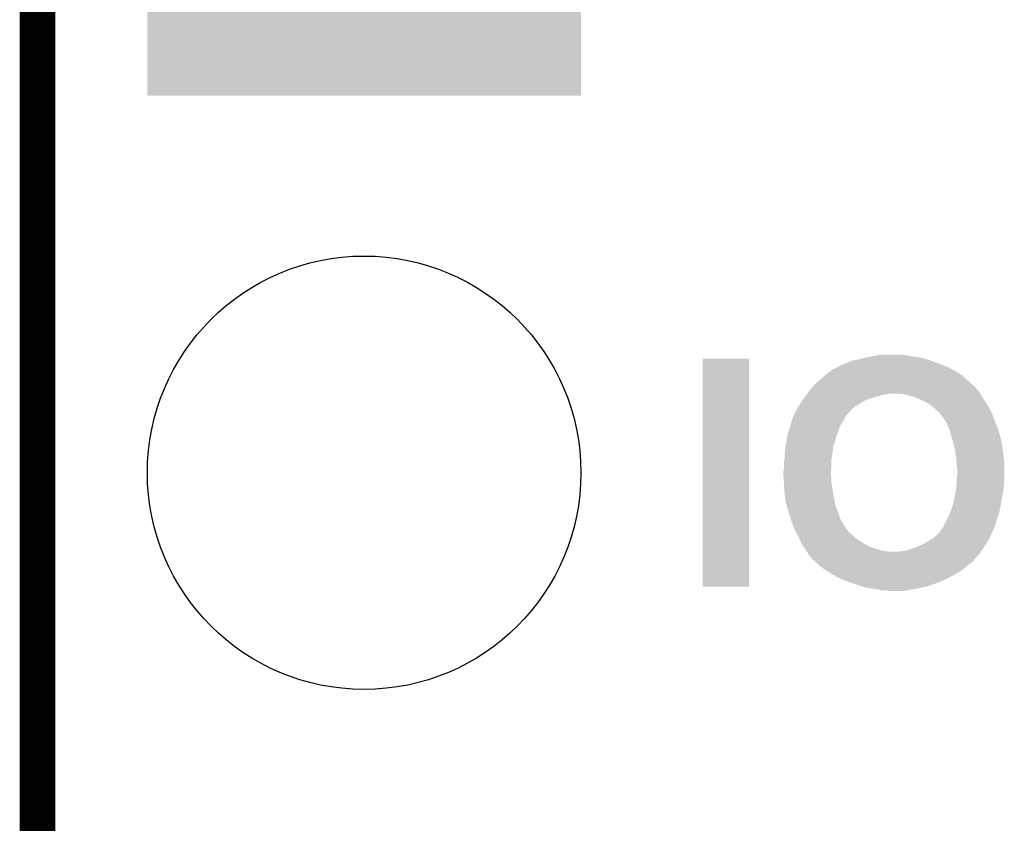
# Model space of a CAD drawing. Extents: x -1.3 to 24.2, y -3.9 to 53.4.
# Tile 38 of 61: x -1.3 to 2.9, y 31.8 to 35.2. Entities that reach past the tile are written whole.
import ezdxf

# ---------------------------------------------------------------- set-up
doc = ezdxf.new("R2010")
doc.units = 0
doc.layers.get('0').update_dxf_attribs({"linetype": 'CONTINUOUS'})
for name, color, linetype in [('UART_I2C_SPI_2_CLICK_V100_GKO', 5, 'CONTINUOUS'), ('UART_I2C_SPI_2_CLICK_V100_GTO', 14, 'CONTINUOUS'), ('UART_I2C_SPI_2_CLICK_V100_GTS', 12, 'CONTINUOUS')]:
    doc.layers.add(name, color=color, linetype=linetype)

# ---------------------------------------------------------------- blocks, each defined once
blk = doc.blocks.new('ROUND_16')
blk.add_circle((0, 0), 0.9271)
blk = doc.blocks.new('SQUARE_17')
blk.add_solid([(0.9271, 0.9271), (0.9271, -0.9271), (-0.9271, 0.9271), (-0.9271, -0.9271)])

msp = doc.modelspace()

# ---------------------------------------------------------------- linework, layer by layer
at = {"layer": 'UART_I2C_SPI_2_CLICK_V100_GKO', "const_width": 0.1524}
msp.add_lwpolyline([(-1.27, -3.81), (-1.27, 53.34)], dxfattribs=at)
at = {"layer": 'UART_I2C_SPI_2_CLICK_V100_GTO'}
for points in [[(2.30886, 33.77438), (2.32918, 33.77692), (2.45491, 33.77438), (2.443478, 33.77692)], [(2.32918, 33.77692), (2.349502, 33.77946), (2.443478, 33.77692), (2.4257, 33.77946)], [(1.5748, 32.786342), (1.57482, 33.761658), (1.772898, 32.786342), (1.77292, 33.761658)], [(1.57482, 33.761658), (1.574822, 33.76168), (1.77292, 33.761658), (1.574822, 33.76168)], [(2.146302, 33.72358), (2.171702, 33.73628), (2.628902, 33.72358), (2.598418, 33.73628)], [(2.171702, 33.73628), (2.181864, 33.74136), (2.598418, 33.73628), (2.58445, 33.74136)], [(2.181864, 33.74136), (2.184402, 33.741362), (2.58445, 33.74136), (2.584444, 33.741362)], [(2.184402, 33.741362), (2.19202, 33.7439), (2.584444, 33.741362), (2.577464, 33.7439)], [(2.19202, 33.7439), (2.207262, 33.751522), (2.577464, 33.7439), (2.556506, 33.751522)], [(2.207262, 33.751522), (2.21742, 33.75406), (2.556506, 33.751522), (2.549526, 33.75406)], [(2.21742, 33.75406), (2.23012, 33.7566), (2.549526, 33.75406), (2.54254, 33.7566)], [(2.23012, 33.7566), (2.24282, 33.75914), (2.54254, 33.7566), (2.533228, 33.75914)], [(2.24282, 33.75914), (2.26314, 33.76422), (2.533228, 33.75914), (2.5146, 33.76422)], [(2.26314, 33.76422), (2.2733, 33.76676), (2.5146, 33.76422), (2.5019, 33.76676)], [(2.2733, 33.76676), (2.285152, 33.7693), (2.5019, 33.76676), (2.489198, 33.7693)], [(2.285152, 33.7693), (2.297006, 33.77184), (2.489198, 33.7693), (2.466342, 33.77184)], [(2.297006, 33.77184), (2.30886, 33.77438), (2.466342, 33.77184), (2.45491, 33.77438)], [(2.098882, 33.690558), (2.110738, 33.70072), (2.684782, 33.690558), (2.668814, 33.70072)], [(2.110738, 33.70072), (2.1209, 33.70834), (2.668814, 33.70072), (2.65684, 33.70834)], [(2.1209, 33.70834), (2.131062, 33.71596), (2.65684, 33.70834), (2.642872, 33.71596)], [(2.131062, 33.71596), (2.146302, 33.72358), (2.642872, 33.71596), (2.628902, 33.72358)], [(2.048086, 33.64484), (2.05486, 33.65246), (2.73558, 33.64484), (2.727114, 33.65246)], [(2.05486, 33.65246), (2.065022, 33.662622), (2.727114, 33.65246), (2.715824, 33.662622)], [(2.065022, 33.662622), (2.07772, 33.67278), (2.715824, 33.662622), (2.704536, 33.67278)], [(2.07772, 33.67278), (2.09296, 33.68548), (2.704536, 33.67278), (2.690426, 33.68548)], [(2.09296, 33.68548), (2.098882, 33.690558), (2.690426, 33.68548), (2.684782, 33.690558)], [(2.01676, 33.6042), (2.020316, 33.60928), (2.333418, 33.6042), (2.352042, 33.60928)], [(2.020316, 33.60928), (2.022094, 33.61182), (2.362202, 33.60928), (2.374902, 33.61182)], [(2.022094, 33.61182), (2.029206, 33.62198), (2.762674, 33.61182), (2.7559, 33.62198)], [(2.029206, 33.62198), (2.03454, 33.6296), (2.7559, 33.62198), (2.748282, 33.6296)], [(2.03454, 33.6296), (2.034542, 33.629602), (2.748282, 33.6296), (2.748282, 33.629602)], [(2.034542, 33.629602), (2.043564, 33.639754), (2.748282, 33.629602), (2.743202, 33.639754)], [(2.043564, 33.639754), (2.045826, 33.642298), (2.743202, 33.639754), (2.738124, 33.642298)], [(2.045826, 33.642298), (2.048086, 33.64484), (2.738124, 33.642298), (2.73558, 33.64484)], [(2.438402, 33.60928), (2.41554, 33.61182), (2.764368, 33.60928), (2.762674, 33.61182)], [(2.447286, 33.606742), (2.438402, 33.60928), (2.766058, 33.606742), (2.764368, 33.60928)], [(2.45618, 33.6042), (2.447286, 33.606742), (2.767512, 33.6042), (2.766058, 33.606742)], [(1.98882, 33.56356), (1.990406, 33.5661), (2.238374, 33.56356), (2.24282, 33.5661)], [(1.990406, 33.5661), (1.996756, 33.576258), (2.24282, 33.5661), (2.258058, 33.576258)], [(1.996756, 33.576258), (2.00152, 33.583878), (2.258058, 33.576258), (2.27139, 33.583878)], [(2.00152, 33.583878), (2.003426, 33.586422), (2.27139, 33.583878), (2.275842, 33.586422)], [(2.003426, 33.586422), (2.007234, 33.5915), (2.275842, 33.586422), (2.29362, 33.5915)], [(2.007234, 33.5915), (2.014852, 33.601658), (2.29362, 33.5915), (2.3241, 33.601658)], [(2.014852, 33.601658), (2.01676, 33.6042), (2.3241, 33.601658), (2.333418, 33.6042)], [(2.476502, 33.599118), (2.45618, 33.6042), (2.770416, 33.599118), (2.767512, 33.6042)], [(2.50089, 33.588958), (2.476502, 33.599118), (2.77622, 33.588958), (2.770416, 33.599118)], [(2.50698, 33.58642), (2.50089, 33.588958), (2.778034, 33.58642), (2.77622, 33.588958)], [(2.52476, 33.5788), (2.50698, 33.58642), (2.783478, 33.5788), (2.778034, 33.58642)], [(2.53746, 33.57118), (2.52476, 33.5788), (2.788922, 33.57118), (2.783478, 33.5788)], [(2.550162, 33.563558), (2.53746, 33.57118), (2.793156, 33.563558), (2.788922, 33.57118)], [(1.965966, 33.520394), (1.967234, 33.522934), (2.189508, 33.520394), (2.19456, 33.522934)], [(1.967234, 33.522934), (1.9685, 33.525464), (2.19456, 33.522934), (2.194564, 33.525464)], [(1.9685, 33.528), (1.968504, 33.530546), (2.1971, 33.528), (2.19922, 33.530546)], [(1.9685, 33.525466), (1.9685, 33.528), (2.194566, 33.525466), (2.1971, 33.528)], [(1.9685, 33.525464), (1.9685, 33.525466), (2.194564, 33.525464), (2.194566, 33.525466)], [(1.968504, 33.530546), (1.976966, 33.543242), (2.19922, 33.530546), (2.209802, 33.543242)], [(1.976966, 33.543242), (1.978658, 33.545778), (2.209802, 33.543242), (2.212844, 33.545778)], [(1.978658, 33.545778), (1.984466, 33.555942), (2.212844, 33.545778), (2.225042, 33.555942)], [(1.984466, 33.555942), (1.98882, 33.56356), (2.225042, 33.555942), (2.238374, 33.56356)], [(2.557782, 33.55594), (2.550162, 33.563558), (2.797388, 33.55594), (2.793156, 33.563558)], [(2.567938, 33.54832), (2.557782, 33.55594), (2.80162, 33.54832), (2.797388, 33.55594)], [(2.56794, 33.548318), (2.567938, 33.54832), (2.801622, 33.548318), (2.80162, 33.54832)], [(2.580644, 33.535618), (2.56794, 33.548318), (2.807972, 33.535618), (2.801622, 33.548318)], [(2.58572, 33.533078), (2.580644, 33.535618), (2.809242, 33.533078), (2.807972, 33.535618)], [(2.58826, 33.530534), (2.58572, 33.533078), (2.810514, 33.530534), (2.809242, 33.533078)], [(2.588264, 33.527996), (2.58826, 33.530534), (2.811782, 33.527996), (2.810514, 33.530534)], [(2.592496, 33.522918), (2.588264, 33.527996), (2.81432, 33.522918), (2.811782, 33.527996)], [(2.60096, 33.51276), (2.592496, 33.522918), (2.818016, 33.51276), (2.81432, 33.522918)], [(1.951512, 33.479738), (1.95548, 33.49244), (2.16662, 33.479738), (2.17424, 33.49244)], [(1.95548, 33.49244), (1.96183, 33.512762), (2.17424, 33.49244), (2.184402, 33.512762)], [(1.96183, 33.512762), (1.96342, 33.517844), (2.184402, 33.512762), (2.187792, 33.517844)], [(1.96342, 33.517844), (1.963442, 33.52038), (2.187792, 33.517844), (2.189484, 33.52038)], [(1.963442, 33.52038), (1.963802, 33.520382), (2.189484, 33.52038), (2.189486, 33.520382)], [(1.963802, 33.520382), (1.965966, 33.520394), (2.189486, 33.520382), (2.189508, 33.520394)], [(2.613658, 33.494982), (2.60096, 33.51276), (2.82448, 33.494982), (2.818016, 33.51276)], [(2.61366, 33.494978), (2.613658, 33.494982), (2.824482, 33.494978), (2.82448, 33.494982)], [(2.62382, 33.47466), (2.61366, 33.494978), (2.832948, 33.47466), (2.824482, 33.494978)], [(1.93802, 33.436562), (1.941194, 33.44672), (2.149568, 33.436562), (2.153922, 33.44672)], [(1.941194, 33.44672), (1.94675, 33.4645), (2.153922, 33.44672), (2.159, 33.4645)], [(1.94675, 33.4645), (1.951512, 33.479738), (2.159, 33.4645), (2.16662, 33.479738)], [(2.62763, 33.464502), (2.62382, 33.47466), (2.83718, 33.464502), (2.832948, 33.47466)], [(2.63144, 33.454342), (2.62763, 33.464502), (2.840306, 33.454342), (2.83718, 33.464502)], [(2.638164, 33.43148), (2.63144, 33.454342), (2.84734, 33.43148), (2.840306, 33.454342)], [(1.9304, 33.39338), (1.933088, 33.40862), (2.13614, 33.39338), (2.141218, 33.40862)], [(1.933088, 33.40862), (1.936674, 33.428942), (2.141218, 33.40862), (2.146302, 33.428942)], [(1.936674, 33.428942), (1.93802, 33.436562), (2.146302, 33.428942), (2.149568, 33.436562)], [(2.64414, 33.41116), (2.638164, 33.43148), (2.851696, 33.41116), (2.84734, 33.43148)], [(2.64795, 33.39592), (2.64414, 33.41116), (2.85496, 33.39592), (2.851696, 33.41116)], [(2.6543, 33.370518), (2.64795, 33.39592), (2.858348, 33.370518), (2.85496, 33.39592)], [(1.92532, 33.35528), (1.925996, 33.360358), (2.130136, 33.35528), (2.13106, 33.360358)], [(1.92532, 33.334962), (1.92532, 33.35528), (2.12644, 33.334962), (2.130136, 33.35528)], [(1.925996, 33.360358), (1.929384, 33.385762), (2.13106, 33.360358), (2.133602, 33.385762)], [(1.929384, 33.385762), (1.9304, 33.39338), (2.133602, 33.385762), (2.13614, 33.39338)], [(2.656114, 33.35782), (2.6543, 33.370518), (2.86004, 33.35782), (2.858348, 33.370518)], [(2.65938, 33.334958), (2.656114, 33.35782), (2.862898, 33.334958), (2.86004, 33.35782)], [(1.92278, 33.319722), (1.924896, 33.332422), (2.12598, 33.319722), (2.12598, 33.332422)], [(1.92278, 33.304478), (1.92278, 33.319722), (2.12598, 33.304478), (2.12598, 33.319722)], [(1.924896, 33.332422), (1.92532, 33.334962), (2.12598, 33.332422), (2.12644, 33.334962)], [(2.65938, 33.319718), (2.65938, 33.334958), (2.864804, 33.319718), (2.862898, 33.334958)], [(2.659804, 33.317178), (2.65938, 33.319718), (2.86512, 33.317178), (2.864804, 33.319718)], [(2.66192, 33.30448), (2.659804, 33.317178), (2.86512, 33.30448), (2.86512, 33.317178)], [(1.92024, 33.281622), (1.92278, 33.291782), (2.124074, 33.281622), (2.12492, 33.291782)], [(1.92024, 33.274), (1.92024, 33.281622), (2.12344, 33.274), (2.124074, 33.281622)], [(1.92024, 33.266378), (1.92024, 33.274), (2.12344, 33.266378), (2.12344, 33.274)], [(1.92278, 33.291782), (1.92278, 33.304478), (2.12492, 33.291782), (2.12598, 33.304478)], [(2.66086, 33.23336), (2.66446, 33.27654), (2.86512, 33.23336), (2.86512, 33.27654)], [(2.66446, 33.291778), (2.66192, 33.30448), (2.86512, 33.291778), (2.86512, 33.30448)], [(2.66446, 33.27654), (2.66446, 33.291778), (2.86512, 33.27654), (2.86512, 33.291778)], [(1.920718, 33.258762), (1.92024, 33.266378), (2.12344, 33.258762), (2.12344, 33.266378)], [(1.92151, 33.246062), (1.920718, 33.258762), (2.12598, 33.246062), (2.12344, 33.258762)], [(1.922304, 33.233362), (1.92151, 33.246062), (2.12598, 33.233362), (2.12598, 33.246062)], [(1.92278, 33.22574), (1.922304, 33.233362), (2.12707, 33.22574), (2.12598, 33.233362)], [(2.65938, 33.21558), (2.66086, 33.23336), (2.862896, 33.21558), (2.86512, 33.23336)], [(1.923378, 33.21558), (1.92278, 33.22574), (2.12852, 33.21558), (2.12707, 33.22574)], [(1.924276, 33.20034), (1.923378, 33.21558), (2.13106, 33.20034), (2.12852, 33.21558)], [(1.92532, 33.18256), (1.924276, 33.20034), (2.133284, 33.18256), (2.13106, 33.20034)], [(2.65176, 33.16478), (2.65684, 33.19018), (2.85496, 33.16478), (2.860038, 33.19018)], [(2.65684, 33.190182), (2.659126, 33.21304), (2.86004, 33.190182), (2.86258, 33.21304)], [(2.65684, 33.19018), (2.65684, 33.190182), (2.860038, 33.19018), (2.86004, 33.190182)], [(2.659126, 33.21304), (2.65938, 33.21558), (2.86258, 33.21304), (2.862896, 33.21558)], [(1.92566, 33.18002), (1.92532, 33.18256), (2.1336, 33.18002), (2.133284, 33.18256)], [(1.9304, 33.144462), (1.92566, 33.18002), (2.140268, 33.144462), (2.1336, 33.18002)], [(1.931964, 33.139382), (1.9304, 33.144462), (2.14122, 33.139382), (2.140268, 33.144462)], [(2.646678, 33.14192), (2.65176, 33.16478), (2.850802, 33.14192), (2.85496, 33.16478)], [(1.944468, 33.09874), (1.931964, 33.139382), (2.15646, 33.09874), (2.14122, 33.139382)], [(2.62636, 33.08604), (2.63144, 33.10128), (2.837766, 33.08604), (2.842454, 33.10128)], [(2.63144, 33.10128), (2.634704, 33.108898), (2.842454, 33.10128), (2.8448, 33.108898)], [(2.634704, 33.108898), (2.63906, 33.119062), (2.8448, 33.108898), (2.846646, 33.119062)], [(2.63906, 33.119062), (2.646678, 33.14192), (2.846646, 33.119062), (2.850802, 33.14192)], [(1.95072, 33.07842), (1.944468, 33.09874), (2.163234, 33.07842), (2.15646, 33.09874)], [(1.951568, 33.075882), (1.95072, 33.07842), (2.16408, 33.075882), (2.163234, 33.07842)], [(1.957494, 33.0581), (1.951568, 33.075882), (2.17424, 33.0581), (2.16408, 33.075882)], [(2.61112, 33.058102), (2.61874, 33.070802), (2.828712, 33.058102), (2.832946, 33.070802)], [(2.61874, 33.070802), (2.621278, 33.07588), (2.832946, 33.070802), (2.83464, 33.07588)], [(2.621278, 33.07588), (2.62636, 33.08604), (2.83464, 33.07588), (2.837766, 33.08604)], [(1.96088, 33.047942), (1.957494, 33.0581), (2.18059, 33.047942), (2.17424, 33.0581)], [(1.965498, 33.037782), (1.96088, 33.047942), (2.18694, 33.037782), (2.18059, 33.047942)], [(1.972424, 33.022544), (1.965498, 33.037782), (2.199636, 33.022544), (2.18694, 33.037782)], [(1.973574, 33.020014), (1.972424, 33.022544), (2.19964, 33.020014), (2.199636, 33.022544)], [(1.97358, 33.02), (1.973574, 33.020014), (2.199668, 33.02), (2.19964, 33.020014)], [(1.97499, 33.017462), (1.97358, 33.02), (2.204714, 33.017462), (2.199668, 33.02)], [(1.97781, 33.012386), (1.97499, 33.017462), (2.207258, 33.012386), (2.204714, 33.017462)], [(2.58318, 33.01492), (2.588254, 33.019994), (2.81178, 33.01492), (2.813894, 33.019994)], [(2.588254, 33.019994), (2.58826, 33.022534), (2.813894, 33.019994), (2.814952, 33.022534)], [(2.58826, 33.022534), (2.593338, 33.027618), (2.814952, 33.022534), (2.81707, 33.027618)], [(2.593338, 33.027618), (2.59842, 33.03524), (2.81707, 33.027618), (2.820246, 33.03524)], [(2.59842, 33.03524), (2.606038, 33.045398), (2.820246, 33.03524), (2.824478, 33.045398)], [(2.606038, 33.045402), (2.61112, 33.058102), (2.82448, 33.045402), (2.828712, 33.058102)], [(2.606038, 33.045398), (2.606038, 33.045402), (2.824478, 33.045398), (2.82448, 33.045402)], [(1.979224, 33.009842), (1.97781, 33.012386), (2.212336, 33.009842), (2.207258, 33.012386)], [(1.983458, 33.002222), (1.979224, 33.009842), (2.21996, 33.002222), (2.212336, 33.009842)], [(1.98628, 32.99714), (1.983458, 33.002222), (2.226736, 32.99714), (2.21996, 33.002222)], [(1.990796, 32.98698), (1.98628, 32.99714), (2.24028, 32.98698), (2.226736, 32.99714)], [(1.994184, 32.97936), (1.990796, 32.98698), (2.25298, 32.97936), (2.24028, 32.98698)], [(1.99644, 32.974282), (1.994184, 32.97936), (2.260962, 32.974282), (2.25298, 32.97936)], [(2.52476, 32.97174), (2.54, 32.9819), (2.788456, 32.97174), (2.79492, 32.9819)], [(2.54, 32.9819), (2.544444, 32.98444), (2.79492, 32.9819), (2.796538, 32.98444)], [(2.544444, 32.98444), (2.557778, 32.992058), (2.796538, 32.98444), (2.800346, 32.992058)], [(2.557778, 32.992058), (2.57302, 33.00476), (2.800346, 32.992058), (2.806698, 33.00476)], [(2.57302, 33.00476), (2.58318, 33.01492), (2.806698, 33.00476), (2.81178, 33.01492)], [(2.003696, 32.961582), (1.99644, 32.974282), (2.28092, 32.961582), (2.260962, 32.974282)], [(2.006598, 32.9565), (2.003696, 32.961582), (2.29413, 32.9565), (2.28092, 32.961582)], [(2.012044, 32.948878), (2.006598, 32.9565), (2.31394, 32.948878), (2.29413, 32.9565)], [(2.015672, 32.9438), (2.012044, 32.948878), (2.33172, 32.9438), (2.31394, 32.948878)], [(2.0193, 32.93872), (2.015672, 32.9438), (2.35204, 32.93872), (2.33172, 32.9438)], [(2.020994, 32.93618), (2.0193, 32.93872), (2.37236, 32.93618), (2.35204, 32.93872)], [(2.027768, 32.926018), (2.020994, 32.93618), (2.758438, 32.926018), (2.765212, 32.93618)], [(2.412998, 32.93618), (2.423158, 32.93872), (2.765212, 32.93618), (2.766906, 32.93872)], [(2.435858, 32.93872), (2.46126, 32.94634), (2.766906, 32.93872), (2.771986, 32.94634)], [(2.46126, 32.94634), (2.491738, 32.9565), (2.771986, 32.94634), (2.77876, 32.9565)], [(2.491738, 32.9565), (2.50698, 32.96412), (2.77876, 32.9565), (2.783608, 32.96412)], [(2.50698, 32.96412), (2.52476, 32.97174), (2.783608, 32.96412), (2.788456, 32.97174)], [(2.02946, 32.92348), (2.027768, 32.926018), (2.756154, 32.92348), (2.758438, 32.926018)], [(2.03708, 32.91332), (2.02946, 32.92348), (2.747012, 32.91332), (2.756154, 32.92348)], [(2.04216, 32.9057), (2.03708, 32.91332), (2.740156, 32.9057), (2.747012, 32.91332)], [(2.047234, 32.900626), (2.04216, 32.9057), (2.73559, 32.900626), (2.740156, 32.9057)], [(2.049774, 32.90062), (2.047234, 32.900626), (2.735584, 32.90062), (2.73559, 32.900626)], [(2.049782, 32.900614), (2.049774, 32.90062), (2.73558, 32.900614), (2.735584, 32.90062)], [(2.052322, 32.898074), (2.049782, 32.900614), (2.735566, 32.898074), (2.73558, 32.900614)], [(2.054858, 32.895538), (2.052322, 32.898074), (2.7305, 32.895538), (2.735566, 32.898074)], [(2.062478, 32.88792), (2.054858, 32.895538), (2.722878, 32.88792), (2.7305, 32.895538)], [(2.0701, 32.8803), (2.062478, 32.88792), (2.71272, 32.8803), (2.722878, 32.88792)], [(2.075178, 32.875222), (2.0701, 32.8803), (2.706372, 32.875222), (2.71272, 32.8803)], [(2.082438, 32.87014), (2.075178, 32.875222), (2.70002, 32.87014), (2.706372, 32.875222)], [(2.10058, 32.85744), (2.082438, 32.87014), (2.68478, 32.85744), (2.70002, 32.87014)], [(2.100584, 32.857438), (2.10058, 32.85744), (2.684778, 32.857438), (2.68478, 32.85744)], [(2.116546, 32.84728), (2.100584, 32.857438), (2.667, 32.84728), (2.684778, 32.857438)], [(2.12852, 32.83966), (2.116546, 32.84728), (2.654806, 32.83966), (2.667, 32.84728)], [(2.13783, 32.834582), (2.12852, 32.83966), (2.64668, 32.834582), (2.654806, 32.83966)], [(2.15646, 32.82442), (2.13783, 32.834582), (2.626356, 32.82442), (2.64668, 32.834582)], [(2.1844, 32.81172), (2.15646, 32.82442), (2.600956, 32.81172), (2.626356, 32.82442)], [(2.19202, 32.80918), (2.1844, 32.81172), (2.595878, 32.80918), (2.600956, 32.81172)], [(2.21488, 32.80156), (2.19202, 32.80918), (2.574924, 32.80156), (2.595878, 32.80918)], [(1.772898, 32.78632), (1.5748, 32.786342), (1.772898, 32.78632), (1.772898, 32.786342)], [(2.221866, 32.79902), (2.21488, 32.80156), (2.56794, 32.79902), (2.574924, 32.80156)], [(2.24282, 32.7914), (2.221866, 32.79902), (2.545074, 32.7914), (2.56794, 32.79902)], [(2.252126, 32.788862), (2.24282, 32.7914), (2.53746, 32.788862), (2.545074, 32.7914)], [(2.27076, 32.78378), (2.252126, 32.788862), (2.515442, 32.78378), (2.53746, 32.788862)], [(2.283462, 32.78124), (2.27076, 32.78378), (2.50444, 32.78124), (2.515442, 32.78378)], [(2.296162, 32.7787), (2.283462, 32.78124), (2.492586, 32.7787), (2.50444, 32.78124)], [(2.319018, 32.77616), (2.296162, 32.7787), (2.480732, 32.77616), (2.492586, 32.7787)], [(2.329178, 32.77362), (2.319018, 32.77616), (2.46888, 32.77362), (2.480732, 32.77616)], [(2.339338, 32.77108), (2.329178, 32.77362), (2.451098, 32.77108), (2.46888, 32.77362)], [(2.372358, 32.76854), (2.359658, 32.77108), (2.433318, 32.76854), (2.451098, 32.77108)]]:
    msp.add_solid(points, dxfattribs=at)

# ---------------------------------------------------------------- block references
at = {"layer": 'UART_I2C_SPI_2_CLICK_V100_GTS'}
for name, p in [('SQUARE_17', (0.127, 35.814)), ('ROUND_16', (0.127, 33.274))]:
    msp.add_blockref(name, p, dxfattribs=at)

doc.saveas('drawing.dxf')
